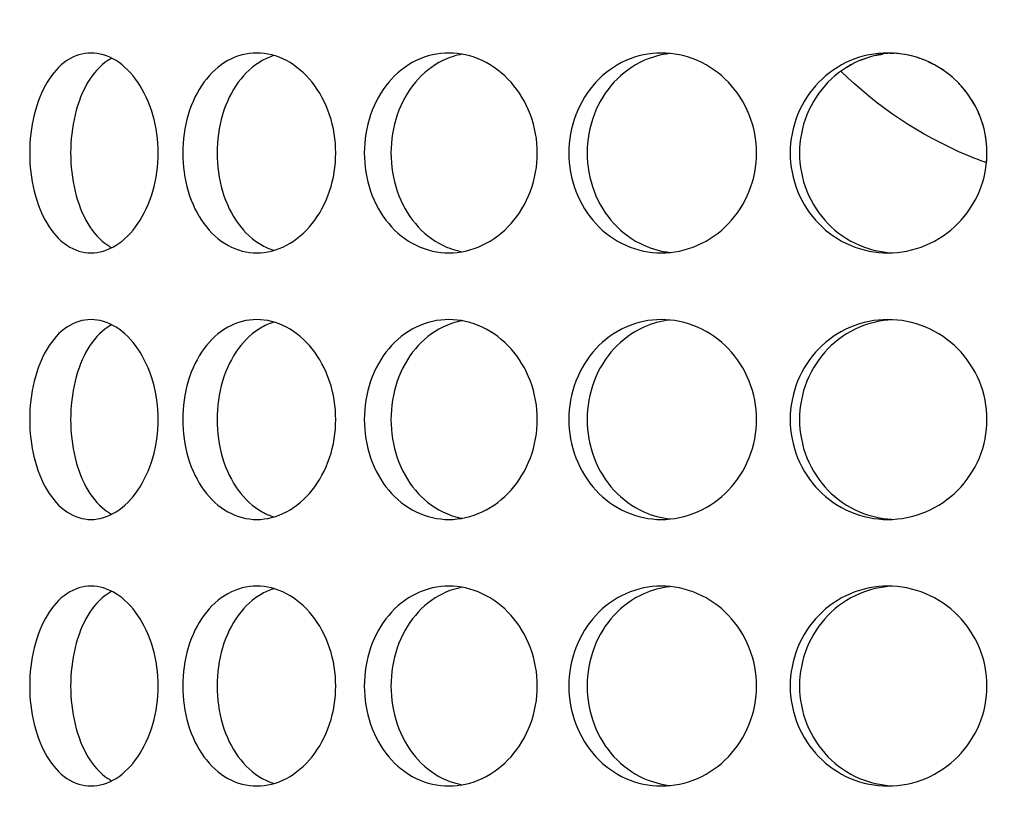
# Model space of a CAD drawing. Header units: millimetres. Extents: x 18 to 610, y -123 to 280.
# Tile 25 of 81: x 145.32 to 149.01, y 123.8 to 126.8. Entities that reach past the tile are written whole.
import ezdxf

# ---------------------------------------------------------------- set-up
doc = ezdxf.new("R2010")
doc.units = ezdxf.units.MM
doc.linetypes.add('SOLID', pattern=[0])

# ---------------------------------------------------------------- blocks, each defined once
blk = doc.blocks.new('BlockOfViews_6')
at = {"linetype": 'SOLID', "lineweight": 30, "extrusion": (0, 0, -1)}
blk.add_circle((-149.4534, 132.9721, -114.25), 39, dxfattribs=at)
at = {"linetype": 'SOLID', "lineweight": 30}
blk.add_circle((149.4534, 132.9721, 111.75), 36.115, dxfattribs=at)
at = {"linetype": 'SOLID', "lineweight": 9, "extrusion": (0, 0, -1)}
blk.add_arc((-149.4534, 132.9721, -111.75), 37.59, 265, 175, dxfattribs=at)
at = {"linetype": 'SOLID', "lineweight": 30, "extrusion": (0, 0, -1)}
blk.add_arc((-149.4534, 132.9721, -69.235), 27.1, 119.86988, 60.13012, dxfattribs=at)
at = {"linetype": 'SOLID', "lineweight": 30}
for points, knots in [([(145.3546, 126.2971, 50.9498), (145.3546, 126.3442, 50.9498), (145.36, 126.3945, 50.9575), (145.3826, 126.4868, 50.9885), (145.3998, 126.529, 51.0118), (145.4399, 126.5956, 51.0651), (145.4655, 126.6244, 51.0986), (145.5229, 126.6627, 51.171), (145.5546, 126.6721, 51.21), (145.6152, 126.6721, 51.2822), (145.648, 126.6627, 51.3202), (145.7094, 126.6244, 51.3892), (145.738, 126.5956, 51.4203), (145.7834, 126.529, 51.4691), (145.8034, 126.4868, 51.49), (145.83, 126.3945, 51.5176), (145.8366, 126.3442, 51.5244), (145.8366, 126.25, 51.5244), (145.83, 126.1998, 51.5176), (145.8034, 126.1074, 51.49), (145.7834, 126.0652, 51.4691), (145.738, 125.9987, 51.4203), (145.7094, 125.9698, 51.3892), (145.648, 125.9315, 51.3202), (145.6152, 125.9221, 51.2822), (145.5546, 125.9221, 51.21), (145.5229, 125.9315, 51.171), (145.4655, 125.9698, 51.0986), (145.4399, 125.9987, 51.0651), (145.3998, 126.0652, 51.0118), (145.3826, 126.1074, 50.9885), (145.36, 126.1998, 50.9575), (145.3546, 126.25, 50.9498), (145.3546, 126.2971, 50.9498)], [0, 0, 0, 0, 0.141313, 0.141313, 0.282627, 0.282627, 0.42394, 0.42394, 0.565253, 0.565253, 0.706567, 0.706567, 0.84788, 0.84788, 0.989193, 0.989193, 1.130507, 1.130507, 1.27182, 1.27182, 1.413133, 1.413133, 1.554447, 1.554447, 1.69576, 1.69576, 1.837073, 1.837073, 1.978386, 1.978386, 2.1197, 2.1197, 2.261013, 2.261013, 2.261013, 2.261013]), ([(145.9291, 126.2971, 51.6168), (145.9291, 126.3442, 51.6168), (145.9358, 126.3945, 51.6234), (145.9634, 126.4868, 51.65), (145.9843, 126.529, 51.67), (146.0331, 126.5956, 51.7155), (146.0642, 126.6244, 51.744), (146.1333, 126.6627, 51.8054), (146.1713, 126.6721, 51.8382), (146.2434, 126.6721, 51.8988), (146.2824, 126.6627, 51.9305), (146.3549, 126.6244, 51.9879), (146.3883, 126.5956, 52.0136), (146.4416, 126.529, 52.0537), (146.4649, 126.4868, 52.0708), (146.4959, 126.3945, 52.0934), (146.5036, 126.3442, 52.0989), (146.5036, 126.25, 52.0989), (146.4959, 126.1998, 52.0934), (146.4649, 126.1074, 52.0708), (146.4416, 126.0652, 52.0537), (146.3883, 125.9987, 52.0136), (146.3549, 125.9698, 51.9879), (146.2824, 125.9315, 51.9305), (146.2434, 125.9221, 51.8988), (146.1713, 125.9221, 51.8382), (146.1333, 125.9315, 51.8054), (146.0642, 125.9698, 51.744), (146.0331, 125.9987, 51.7155), (145.9843, 126.0652, 51.67), (145.9634, 126.1074, 51.65), (145.9358, 126.1998, 51.6234), (145.9291, 126.25, 51.6168), (145.9291, 126.2971, 51.6168)], [0, 0, 0, 0, 0.141313, 0.141313, 0.282627, 0.282627, 0.42394, 0.42394, 0.565253, 0.565253, 0.706567, 0.706567, 0.84788, 0.84788, 0.989193, 0.989193, 1.130507, 1.130507, 1.27182, 1.27182, 1.413133, 1.413133, 1.554447, 1.554447, 1.69576, 1.69576, 1.837073, 1.837073, 1.978386, 1.978386, 2.1197, 2.1197, 2.261013, 2.261013, 2.261013, 2.261013]), ([(146.6107, 126.2971, 52.1738), (146.6107, 126.3442, 52.1738), (146.6184, 126.3945, 52.1792), (146.6503, 126.4868, 52.2006), (146.6743, 126.529, 52.2166), (146.7302, 126.5956, 52.253), (146.7658, 126.6244, 52.2757), (146.8445, 126.6627, 52.3241), (146.8876, 126.6721, 52.3499), (146.9692, 126.6721, 52.397), (147.0131, 126.6627, 52.4215), (147.0944, 126.6244, 52.4654), (147.1319, 126.5956, 52.4848), (147.1913, 126.529, 52.5151), (147.2172, 126.4868, 52.5279), (147.2517, 126.3945, 52.5448), (147.2602, 126.3442, 52.5488), (147.2602, 126.25, 52.5488), (147.2517, 126.1998, 52.5448), (147.2172, 126.1074, 52.5279), (147.1913, 126.0652, 52.5151), (147.1319, 125.9987, 52.4848), (147.0944, 125.9698, 52.4654), (147.0131, 125.9315, 52.4215), (146.9692, 125.9221, 52.397), (146.8876, 125.9221, 52.3499), (146.8445, 125.9315, 52.3241), (146.7658, 125.9698, 52.2757), (146.7302, 125.9987, 52.253), (146.6743, 126.0652, 52.2166), (146.6503, 126.1074, 52.2006), (146.6184, 126.1998, 52.1792), (146.6107, 126.25, 52.1738), (146.6107, 126.2971, 52.1738)], [0, 0, 0, 0, 0.141313, 0.141313, 0.282627, 0.282627, 0.42394, 0.42394, 0.565253, 0.565253, 0.706567, 0.706567, 0.84788, 0.84788, 0.989193, 0.989193, 1.130507, 1.130507, 1.27182, 1.27182, 1.413133, 1.413133, 1.554447, 1.554447, 1.69576, 1.69576, 1.837073, 1.837073, 1.978386, 1.978386, 2.1197, 2.1197, 2.261013, 2.261013, 2.261013, 2.261013]), ([(148.0834, 126.2971, 52.8606), (148.0834, 126.25, 52.8606), (148.0743, 126.1998, 52.8581), (148.0374, 126.1074, 52.8474), (148.0097, 126.0652, 52.8393), (147.9459, 125.9987, 52.8198), (147.9057, 125.9698, 52.8072), (147.818, 125.9315, 52.778), (147.7705, 125.9221, 52.7615), (147.682, 125.9221, 52.7293), (147.635, 125.9315, 52.7115), (147.5491, 125.9698, 52.6774), (147.5101, 125.9987, 52.6612), (147.4488, 126.0652, 52.6352), (147.4223, 126.1074, 52.6235), (147.3872, 126.1998, 52.608), (147.3786, 126.25, 52.6041), (147.3786, 126.3442, 52.6041), (147.3872, 126.3945, 52.608), (147.4223, 126.4868, 52.6235), (147.4488, 126.529, 52.6352), (147.5101, 126.5956, 52.6612), (147.5491, 126.6244, 52.6774), (147.635, 126.6627, 52.7115), (147.682, 126.6721, 52.7293), (147.7705, 126.6721, 52.7615), (147.818, 126.6627, 52.778), (147.9057, 126.6244, 52.8072), (147.9459, 126.5956, 52.8198), (148.0097, 126.529, 52.8393), (148.0374, 126.4868, 52.8474), (148.0743, 126.3945, 52.8581), (148.0834, 126.3442, 52.8606), (148.0834, 126.2971, 52.8606)], [0, 0, 0, 0, 0.141313, 0.141313, 0.282627, 0.282627, 0.42394, 0.42394, 0.565253, 0.565253, 0.706567, 0.706567, 0.84788, 0.84788, 0.989193, 0.989193, 1.130507, 1.130507, 1.27182, 1.27182, 1.413133, 1.413133, 1.554447, 1.554447, 1.69576, 1.69576, 1.837073, 1.837073, 1.978386, 1.978386, 2.1197, 2.1197, 2.261013, 2.261013, 2.261013, 2.261013]), ([(148.2096, 126.2971, 52.8944), (148.2096, 126.3442, 52.8944), (148.2188, 126.3945, 52.8968), (148.256, 126.4868, 52.906), (148.2841, 126.529, 52.9129), (148.3491, 126.5956, 52.9279), (148.3903, 126.6244, 52.937), (148.4808, 126.6627, 52.9557), (148.5301, 126.6721, 52.9651), (148.6229, 126.6721, 52.9814), (148.6725, 126.6627, 52.9895), (148.7639, 126.6244, 53.0029), (148.8058, 126.5956, 53.0084), (148.8719, 126.529, 53.0165), (148.9007, 126.4868, 53.0197), (148.9388, 126.3945, 53.0237), (148.9482, 126.3442, 53.0247), (148.9482, 126.25, 53.0247), (148.9388, 126.1998, 53.0237), (148.9007, 126.1074, 53.0197), (148.8719, 126.0652, 53.0165), (148.8058, 125.9987, 53.0084), (148.7639, 125.9698, 53.0029), (148.6725, 125.9315, 52.9895), (148.6229, 125.9221, 52.9814), (148.5301, 125.9221, 52.9651), (148.4808, 125.9315, 52.9557), (148.3903, 125.9698, 52.937), (148.3491, 125.9987, 52.9279), (148.2841, 126.0652, 52.9129), (148.256, 126.1074, 52.906), (148.2188, 126.1998, 52.8968), (148.2096, 126.25, 52.8944), (148.2096, 126.2971, 52.8944)], [0, 0, 0, 0, 0.141313, 0.141313, 0.282627, 0.282627, 0.42394, 0.42394, 0.565253, 0.565253, 0.706567, 0.706567, 0.84788, 0.84788, 0.989193, 0.989193, 1.130507, 1.130507, 1.27182, 1.27182, 1.413133, 1.413133, 1.554447, 1.554447, 1.69576, 1.69576, 1.837073, 1.837073, 1.978386, 1.978386, 2.1197, 2.1197, 2.261013, 2.261013, 2.261013, 2.261013]), ([(148.5911, 126.6716, 52.7727), (148.5508, 126.6693, 52.7654), (148.509, 126.66, 52.7573), (148.425, 126.6244, 52.7399), (148.3838, 126.5956, 52.7307), (148.3189, 126.529, 52.7155), (148.2908, 126.4868, 52.7086), (148.2536, 126.3945, 52.6993), (148.2445, 126.3442, 52.6969), (148.2445, 126.2971, 52.6969)], [1.7161075, 1.7161075, 1.7161075, 1.7161075, 1.8371343, 1.8371343, 1.9784523, 1.9784523, 2.1197704, 2.1197704, 2.2610885, 2.2610885, 2.2610885, 2.2610885]), ([(145.6627, 126.6527, 51.0253), (145.6575, 126.6499, 51.0189), (145.6525, 126.6469, 51.0125), (145.6188, 126.6244, 50.9699), (145.5932, 126.5956, 50.9364), (145.5532, 126.529, 50.8831), (145.5362, 126.4868, 50.8597), (145.5137, 126.3945, 50.8286), (145.5082, 126.3442, 50.8209), (145.5082, 126.2971, 50.8209)], [1.8125878, 1.8125878, 1.8125878, 1.8125878, 1.8371343, 1.8371343, 1.9784523, 1.9784523, 2.1197704, 2.1197704, 2.2610885, 2.2610885, 2.2610885, 2.2610885]), ([(146.273, 126.6629, 51.6616), (146.2574, 126.6582, 51.648), (146.2421, 126.6517, 51.6345), (146.1928, 126.6244, 51.5907), (146.1618, 126.5956, 51.5621), (146.1131, 126.529, 51.5165), (146.0923, 126.4868, 51.4965), (146.0647, 126.3945, 51.4698), (146.058, 126.3442, 51.4631), (146.058, 126.2971, 51.4631)], [1.77681, 1.77681, 1.77681, 1.77681, 1.8371343, 1.8371343, 1.9784523, 1.9784523, 2.1197704, 2.1197704, 2.2610885, 2.2610885, 2.2610885, 2.2610885]), ([(146.9789, 126.6677, 52.1712), (146.9538, 126.6632, 52.1564), (146.9288, 126.6551, 52.1412), (146.8659, 126.6244, 52.1023), (146.8303, 126.5956, 52.0796), (146.7745, 126.529, 52.0431), (146.7505, 126.4868, 52.027), (146.7187, 126.3945, 52.0055), (146.7109, 126.3442, 52.0001), (146.7109, 126.2971, 52.0001)], [1.7521544, 1.7521544, 1.7521544, 1.7521544, 1.8371343, 1.8371343, 1.9784523, 1.9784523, 2.1197704, 2.1197704, 2.2610885, 2.2610885, 2.2610885, 2.2610885]), ([(147.7566, 126.6699, 52.5435), (147.7241, 126.6661, 52.5313), (147.6913, 126.6573, 52.5187), (147.6176, 126.6244, 52.4893), (147.5786, 126.5956, 52.4731), (147.5173, 126.529, 52.4469), (147.4908, 126.4868, 52.4352), (147.4558, 126.3945, 52.4195), (147.4472, 126.3442, 52.4156), (147.4472, 126.25, 52.4156), (147.4558, 126.1998, 52.4195), (147.4908, 126.1074, 52.4352), (147.5173, 126.0652, 52.4469), (147.5786, 125.9987, 52.4731), (147.6176, 125.9698, 52.4893), (147.6919, 125.9367, 52.5189), (147.7255, 125.9277, 52.5319), (147.7586, 125.9241, 52.5442)], [0.60527, 0.60527, 0.60527, 0.60527, 0.70659, 0.70659, 0.847908, 0.847908, 0.989226, 0.989226, 1.130544, 1.130544, 1.271862, 1.271862, 1.41318, 1.41318, 1.554498, 1.554498, 1.657921, 1.657921, 1.657921, 1.657921]), ([(148.9461, 126.2605, 51.9677), (148.9228, 126.2689, 51.9647), (148.8997, 126.2779, 51.9615), (148.6961, 126.3626, 51.9319), (148.5317, 126.4746, 51.8947), (148.4009, 126.6034, 51.859)], [2.7847281, 2.7847281, 2.7847281, 2.7847281, 2.8554399, 2.8554399, 3.4146801, 3.4146801, 3.4146801, 3.4146801]), ([(148.8522, 126.5481, 42.9859), (148.8479, 126.553, 42.9864), (148.8434, 126.5577, 42.987), (148.8383, 126.5628, 42.9876), (148.8378, 126.5634, 42.9877), (148.8373, 126.5639, 42.9877)], [0.26324497, 0.26324497, 0.26324497, 0.26324497, 0.28262679, 0.28262679, 0.28490661, 0.28490661, 0.28490661, 0.28490661]), ([(148.9227, 126.4333, 42.978), (148.9218, 126.4357, 42.9781), (148.9208, 126.4382, 42.9782), (148.9178, 126.4453, 42.9785), (148.9158, 126.45, 42.9787), (148.9137, 126.4546, 42.9789)], [0.133823, 0.133823, 0.133823, 0.133823, 0.14131339, 0.14131339, 0.15566331, 0.15566331, 0.15566331, 0.15566331]), ([(145.5082, 126.2971, 50.8209), (145.5082, 126.25, 50.8209), (145.5137, 126.1998, 50.8286), (145.5362, 126.1074, 50.8597), (145.5532, 126.0652, 50.8831), (145.5932, 125.9987, 50.9364), (145.6188, 125.9698, 50.9699), (145.6523, 125.9475, 51.0122), (145.6571, 125.9445, 51.0184), (145.6621, 125.9419, 51.0245)], [0, 0, 0, 0, 0.1413181, 0.1413181, 0.2826362, 0.2826362, 0.4239542, 0.4239542, 0.4475239, 0.4475239, 0.4475239, 0.4475239]), ([(146.058, 126.2971, 51.4631), (146.058, 126.25, 51.4631), (146.0647, 126.1998, 51.4698), (146.0923, 126.1074, 51.4965), (146.1131, 126.0652, 51.5165), (146.1618, 125.9987, 51.5621), (146.1928, 125.9698, 51.5907), (146.2415, 125.9428, 51.6341), (146.2563, 125.9365, 51.6471), (146.2713, 125.9319, 51.6601)], [0, 0, 0, 0, 0.1413181, 0.1413181, 0.2826362, 0.2826362, 0.4239542, 0.4239542, 0.4820884, 0.4820884, 0.4820884, 0.4820884]), ([(146.7109, 126.2971, 52.0001), (146.7109, 126.25, 52.0001), (146.7187, 126.1998, 52.0055), (146.7505, 126.1074, 52.027), (146.7745, 126.0652, 52.0431), (146.8303, 125.9987, 52.0796), (146.8659, 125.9698, 52.1023), (146.9284, 125.9394, 52.1409), (146.9529, 125.9314, 52.1558), (146.9775, 125.9268, 52.1704)], [0, 0, 0, 0, 0.1413181, 0.1413181, 0.2826362, 0.2826362, 0.4239542, 0.4239542, 0.5073058, 0.5073058, 0.5073058, 0.5073058]), ([(148.2445, 126.2971, 52.6969), (148.2445, 126.25, 52.6969), (148.2536, 126.1998, 52.6993), (148.2908, 126.1074, 52.7086), (148.3189, 126.0652, 52.7155), (148.3838, 125.9987, 52.7307), (148.425, 125.9698, 52.7399), (148.5085, 125.9345, 52.7572), (148.5496, 125.9252, 52.7652), (148.5894, 125.9228, 52.7724)], [0, 0, 0, 0, 0.1413181, 0.1413181, 0.2826362, 0.2826362, 0.4239542, 0.4239542, 0.5433165, 0.5433165, 0.5433165, 0.5433165]), ([(145.3546, 125.2971, 50.9498), (145.3546, 125.3442, 50.9498), (145.36, 125.3945, 50.9575), (145.3826, 125.4868, 50.9885), (145.3998, 125.529, 51.0118), (145.4399, 125.5956, 51.0651), (145.4655, 125.6244, 51.0986), (145.5229, 125.6627, 51.171), (145.5546, 125.6721, 51.21), (145.6152, 125.6721, 51.2822), (145.648, 125.6627, 51.3202), (145.7094, 125.6244, 51.3892), (145.738, 125.5956, 51.4203), (145.7834, 125.529, 51.4691), (145.8034, 125.4868, 51.49), (145.83, 125.3945, 51.5176), (145.8366, 125.3442, 51.5244), (145.8366, 125.25, 51.5244), (145.83, 125.1998, 51.5176), (145.8034, 125.1074, 51.49), (145.7834, 125.0652, 51.4691), (145.738, 124.9987, 51.4203), (145.7094, 124.9698, 51.3892), (145.648, 124.9315, 51.3202), (145.6152, 124.9221, 51.2822), (145.5546, 124.9221, 51.21), (145.5229, 124.9315, 51.171), (145.4655, 124.9698, 51.0986), (145.4399, 124.9987, 51.0651), (145.3998, 125.0652, 51.0118), (145.3826, 125.1074, 50.9885), (145.36, 125.1998, 50.9575), (145.3546, 125.25, 50.9498), (145.3546, 125.2971, 50.9498)], [0, 0, 0, 0, 0.141313, 0.141313, 0.282627, 0.282627, 0.42394, 0.42394, 0.565253, 0.565253, 0.706567, 0.706567, 0.84788, 0.84788, 0.989193, 0.989193, 1.130507, 1.130507, 1.27182, 1.27182, 1.413133, 1.413133, 1.554447, 1.554447, 1.69576, 1.69576, 1.837073, 1.837073, 1.978386, 1.978386, 2.1197, 2.1197, 2.261013, 2.261013, 2.261013, 2.261013]), ([(145.6627, 125.6527, 51.0253), (145.6575, 125.6499, 51.0189), (145.6525, 125.6469, 51.0125), (145.6188, 125.6244, 50.9699), (145.5932, 125.5956, 50.9364), (145.5532, 125.529, 50.8831), (145.5362, 125.4868, 50.8597), (145.5137, 125.3945, 50.8286), (145.5082, 125.3442, 50.8209), (145.5082, 125.2971, 50.8209)], [1.8125878, 1.8125878, 1.8125878, 1.8125878, 1.8371343, 1.8371343, 1.9784523, 1.9784523, 2.1197704, 2.1197704, 2.2610885, 2.2610885, 2.2610885, 2.2610885]), ([(145.9291, 125.2971, 51.6168), (145.9291, 125.3442, 51.6168), (145.9358, 125.3945, 51.6234), (145.9634, 125.4868, 51.65), (145.9843, 125.529, 51.67), (146.0331, 125.5956, 51.7155), (146.0642, 125.6244, 51.744), (146.1333, 125.6627, 51.8054), (146.1713, 125.6721, 51.8382), (146.2434, 125.6721, 51.8988), (146.2824, 125.6627, 51.9305), (146.3549, 125.6244, 51.9879), (146.3883, 125.5956, 52.0136), (146.4416, 125.529, 52.0537), (146.4649, 125.4868, 52.0708), (146.4959, 125.3945, 52.0934), (146.5036, 125.3442, 52.0989), (146.5036, 125.25, 52.0989), (146.4959, 125.1998, 52.0934), (146.4649, 125.1074, 52.0708), (146.4416, 125.0652, 52.0537), (146.3883, 124.9987, 52.0136), (146.3549, 124.9698, 51.9879), (146.2824, 124.9315, 51.9305), (146.2434, 124.9221, 51.8988), (146.1713, 124.9221, 51.8382), (146.1333, 124.9315, 51.8054), (146.0642, 124.9698, 51.744), (146.0331, 124.9987, 51.7155), (145.9843, 125.0652, 51.67), (145.9634, 125.1074, 51.65), (145.9358, 125.1998, 51.6234), (145.9291, 125.25, 51.6168), (145.9291, 125.2971, 51.6168)], [0, 0, 0, 0, 0.141313, 0.141313, 0.282627, 0.282627, 0.42394, 0.42394, 0.565253, 0.565253, 0.706567, 0.706567, 0.84788, 0.84788, 0.989193, 0.989193, 1.130507, 1.130507, 1.27182, 1.27182, 1.413133, 1.413133, 1.554447, 1.554447, 1.69576, 1.69576, 1.837073, 1.837073, 1.978386, 1.978386, 2.1197, 2.1197, 2.261013, 2.261013, 2.261013, 2.261013]), ([(146.273, 125.6629, 51.6616), (146.2574, 125.6582, 51.648), (146.2421, 125.6517, 51.6345), (146.1928, 125.6244, 51.5907), (146.1618, 125.5956, 51.5621), (146.1131, 125.529, 51.5165), (146.0923, 125.4868, 51.4965), (146.0647, 125.3945, 51.4698), (146.058, 125.3442, 51.4631), (146.058, 125.2971, 51.4631)], [1.77681, 1.77681, 1.77681, 1.77681, 1.8371343, 1.8371343, 1.9784523, 1.9784523, 2.1197704, 2.1197704, 2.2610885, 2.2610885, 2.2610885, 2.2610885]), ([(146.6107, 125.2971, 52.1738), (146.6107, 125.3442, 52.1738), (146.6184, 125.3945, 52.1792), (146.6503, 125.4868, 52.2006), (146.6743, 125.529, 52.2166), (146.7302, 125.5956, 52.253), (146.7658, 125.6244, 52.2757), (146.8445, 125.6627, 52.3241), (146.8876, 125.6721, 52.3499), (146.9692, 125.6721, 52.397), (147.0131, 125.6627, 52.4215), (147.0944, 125.6244, 52.4654), (147.1319, 125.5956, 52.4848), (147.1913, 125.529, 52.5151), (147.2172, 125.4868, 52.5279), (147.2517, 125.3945, 52.5448), (147.2602, 125.3442, 52.5488), (147.2602, 125.25, 52.5488), (147.2517, 125.1998, 52.5448), (147.2172, 125.1074, 52.5279), (147.1913, 125.0652, 52.5151), (147.1319, 124.9987, 52.4848), (147.0944, 124.9698, 52.4654), (147.0131, 124.9315, 52.4215), (146.9692, 124.9221, 52.397), (146.8876, 124.9221, 52.3499), (146.8445, 124.9315, 52.3241), (146.7658, 124.9698, 52.2757), (146.7302, 124.9987, 52.253), (146.6743, 125.0652, 52.2166), (146.6503, 125.1074, 52.2006), (146.6184, 125.1998, 52.1792), (146.6107, 125.25, 52.1738), (146.6107, 125.2971, 52.1738)], [0, 0, 0, 0, 0.141313, 0.141313, 0.282627, 0.282627, 0.42394, 0.42394, 0.565253, 0.565253, 0.706567, 0.706567, 0.84788, 0.84788, 0.989193, 0.989193, 1.130507, 1.130507, 1.27182, 1.27182, 1.413133, 1.413133, 1.554447, 1.554447, 1.69576, 1.69576, 1.837073, 1.837073, 1.978386, 1.978386, 2.1197, 2.1197, 2.261013, 2.261013, 2.261013, 2.261013]), ([(146.9789, 125.6677, 52.1712), (146.9538, 125.6632, 52.1564), (146.9288, 125.6551, 52.1412), (146.8659, 125.6244, 52.1023), (146.8303, 125.5956, 52.0796), (146.7745, 125.529, 52.0431), (146.7505, 125.4868, 52.027), (146.7187, 125.3945, 52.0055), (146.7109, 125.3442, 52.0001), (146.7109, 125.2971, 52.0001)], [1.7521544, 1.7521544, 1.7521544, 1.7521544, 1.8371343, 1.8371343, 1.9784523, 1.9784523, 2.1197704, 2.1197704, 2.2610885, 2.2610885, 2.2610885, 2.2610885]), ([(148.0834, 125.2971, 52.8606), (148.0834, 125.25, 52.8606), (148.0743, 125.1998, 52.8581), (148.0374, 125.1074, 52.8474), (148.0097, 125.0652, 52.8393), (147.9459, 124.9987, 52.8198), (147.9057, 124.9698, 52.8072), (147.818, 124.9315, 52.778), (147.7705, 124.9221, 52.7615), (147.682, 124.9221, 52.7293), (147.635, 124.9315, 52.7115), (147.5491, 124.9698, 52.6774), (147.5101, 124.9987, 52.6612), (147.4488, 125.0652, 52.6352), (147.4223, 125.1074, 52.6235), (147.3872, 125.1998, 52.608), (147.3786, 125.25, 52.6041), (147.3786, 125.3442, 52.6041), (147.3872, 125.3945, 52.608), (147.4223, 125.4868, 52.6235), (147.4488, 125.529, 52.6352), (147.5101, 125.5956, 52.6612), (147.5491, 125.6244, 52.6774), (147.635, 125.6627, 52.7115), (147.682, 125.6721, 52.7293), (147.7705, 125.6721, 52.7615), (147.818, 125.6627, 52.778), (147.9057, 125.6244, 52.8072), (147.9459, 125.5956, 52.8198), (148.0097, 125.529, 52.8393), (148.0374, 125.4868, 52.8474), (148.0743, 125.3945, 52.8581), (148.0834, 125.3442, 52.8606), (148.0834, 125.2971, 52.8606)], [0, 0, 0, 0, 0.141313, 0.141313, 0.282627, 0.282627, 0.42394, 0.42394, 0.565253, 0.565253, 0.706567, 0.706567, 0.84788, 0.84788, 0.989193, 0.989193, 1.130507, 1.130507, 1.27182, 1.27182, 1.413133, 1.413133, 1.554447, 1.554447, 1.69576, 1.69576, 1.837073, 1.837073, 1.978386, 1.978386, 2.1197, 2.1197, 2.261013, 2.261013, 2.261013, 2.261013]), ([(147.7566, 125.6699, 52.5435), (147.7241, 125.6661, 52.5313), (147.6913, 125.6573, 52.5187), (147.6176, 125.6244, 52.4893), (147.5786, 125.5956, 52.4731), (147.5173, 125.529, 52.4469), (147.4908, 125.4868, 52.4352), (147.4558, 125.3945, 52.4195), (147.4472, 125.3442, 52.4156), (147.4472, 125.25, 52.4156), (147.4558, 125.1998, 52.4195), (147.4908, 125.1074, 52.4352), (147.5173, 125.0652, 52.4469), (147.5786, 124.9987, 52.4731), (147.6176, 124.9698, 52.4893), (147.6919, 124.9367, 52.5189), (147.7255, 124.9277, 52.5319), (147.7586, 124.9241, 52.5442)], [0.60527, 0.60527, 0.60527, 0.60527, 0.70659, 0.70659, 0.847908, 0.847908, 0.989226, 0.989226, 1.130544, 1.130544, 1.271862, 1.271862, 1.41318, 1.41318, 1.554498, 1.554498, 1.657921, 1.657921, 1.657921, 1.657921]), ([(148.2096, 125.2971, 52.8944), (148.2096, 125.3442, 52.8944), (148.2188, 125.3945, 52.8968), (148.256, 125.4868, 52.906), (148.2841, 125.529, 52.9129), (148.3491, 125.5956, 52.9279), (148.3903, 125.6244, 52.937), (148.4808, 125.6627, 52.9557), (148.5301, 125.6721, 52.9651), (148.6229, 125.6721, 52.9814), (148.6725, 125.6627, 52.9895), (148.7639, 125.6244, 53.0029), (148.8058, 125.5956, 53.0084), (148.8719, 125.529, 53.0165), (148.9007, 125.4868, 53.0197), (148.9388, 125.3945, 53.0237), (148.9482, 125.3442, 53.0247), (148.9482, 125.25, 53.0247), (148.9388, 125.1998, 53.0237), (148.9007, 125.1074, 53.0197), (148.8719, 125.0652, 53.0165), (148.8058, 124.9987, 53.0084), (148.7639, 124.9698, 53.0029), (148.6725, 124.9315, 52.9895), (148.6229, 124.9221, 52.9814), (148.5301, 124.9221, 52.9651), (148.4808, 124.9315, 52.9557), (148.3903, 124.9698, 52.937), (148.3491, 124.9987, 52.9279), (148.2841, 125.0652, 52.9129), (148.256, 125.1074, 52.906), (148.2188, 125.1998, 52.8968), (148.2096, 125.25, 52.8944), (148.2096, 125.2971, 52.8944)], [0, 0, 0, 0, 0.141313, 0.141313, 0.282627, 0.282627, 0.42394, 0.42394, 0.565253, 0.565253, 0.706567, 0.706567, 0.84788, 0.84788, 0.989193, 0.989193, 1.130507, 1.130507, 1.27182, 1.27182, 1.413133, 1.413133, 1.554447, 1.554447, 1.69576, 1.69576, 1.837073, 1.837073, 1.978386, 1.978386, 2.1197, 2.1197, 2.261013, 2.261013, 2.261013, 2.261013]), ([(148.5911, 125.6716, 52.7727), (148.5508, 125.6693, 52.7654), (148.509, 125.66, 52.7573), (148.425, 125.6244, 52.7399), (148.3838, 125.5956, 52.7307), (148.3189, 125.529, 52.7155), (148.2908, 125.4868, 52.7086), (148.2536, 125.3945, 52.6993), (148.2445, 125.3442, 52.6969), (148.2445, 125.2971, 52.6969)], [1.7161075, 1.7161075, 1.7161075, 1.7161075, 1.8371343, 1.8371343, 1.9784523, 1.9784523, 2.1197704, 2.1197704, 2.2610885, 2.2610885, 2.2610885, 2.2610885]), ([(145.5082, 125.2971, 50.8209), (145.5082, 125.25, 50.8209), (145.5137, 125.1998, 50.8286), (145.5362, 125.1074, 50.8597), (145.5532, 125.0652, 50.8831), (145.5932, 124.9987, 50.9364), (145.6188, 124.9698, 50.9699), (145.6523, 124.9475, 51.0122), (145.6571, 124.9445, 51.0184), (145.6621, 124.9419, 51.0245)], [0, 0, 0, 0, 0.1413181, 0.1413181, 0.2826362, 0.2826362, 0.4239542, 0.4239542, 0.4475239, 0.4475239, 0.4475239, 0.4475239]), ([(146.058, 125.2971, 51.4631), (146.058, 125.25, 51.4631), (146.0647, 125.1998, 51.4698), (146.0923, 125.1074, 51.4965), (146.1131, 125.0652, 51.5165), (146.1618, 124.9987, 51.5621), (146.1928, 124.9698, 51.5907), (146.2415, 124.9428, 51.6341), (146.2563, 124.9365, 51.6471), (146.2713, 124.9319, 51.6601)], [0, 0, 0, 0, 0.1413181, 0.1413181, 0.2826362, 0.2826362, 0.4239542, 0.4239542, 0.4820884, 0.4820884, 0.4820884, 0.4820884]), ([(146.7109, 125.2971, 52.0001), (146.7109, 125.25, 52.0001), (146.7187, 125.1998, 52.0055), (146.7505, 125.1074, 52.027), (146.7745, 125.0652, 52.0431), (146.8303, 124.9987, 52.0796), (146.8659, 124.9698, 52.1023), (146.9284, 124.9394, 52.1409), (146.9529, 124.9314, 52.1558), (146.9775, 124.9268, 52.1704)], [0, 0, 0, 0, 0.1413181, 0.1413181, 0.2826362, 0.2826362, 0.4239542, 0.4239542, 0.5073058, 0.5073058, 0.5073058, 0.5073058]), ([(148.2445, 125.2971, 52.6969), (148.2445, 125.25, 52.6969), (148.2536, 125.1998, 52.6993), (148.2908, 125.1074, 52.7086), (148.3189, 125.0652, 52.7155), (148.3838, 124.9987, 52.7307), (148.425, 124.9698, 52.7399), (148.5085, 124.9345, 52.7572), (148.5496, 124.9252, 52.7652), (148.5894, 124.9228, 52.7724)], [0, 0, 0, 0, 0.1413181, 0.1413181, 0.2826362, 0.2826362, 0.4239542, 0.4239542, 0.5433165, 0.5433165, 0.5433165, 0.5433165]), ([(145.3546, 124.2971, 50.9498), (145.3546, 124.3442, 50.9498), (145.36, 124.3945, 50.9575), (145.3826, 124.4868, 50.9885), (145.3998, 124.529, 51.0118), (145.4399, 124.5956, 51.0651), (145.4655, 124.6244, 51.0986), (145.5229, 124.6627, 51.171), (145.5546, 124.6721, 51.21), (145.6152, 124.6721, 51.2822), (145.648, 124.6627, 51.3202), (145.7094, 124.6244, 51.3892), (145.738, 124.5956, 51.4203), (145.7834, 124.529, 51.4691), (145.8034, 124.4868, 51.49), (145.83, 124.3945, 51.5176), (145.8366, 124.3442, 51.5244), (145.8366, 124.25, 51.5244), (145.83, 124.1998, 51.5176), (145.8034, 124.1074, 51.49), (145.7834, 124.0652, 51.4691), (145.738, 123.9987, 51.4203), (145.7094, 123.9698, 51.3892), (145.648, 123.9315, 51.3202), (145.6152, 123.9221, 51.2822), (145.5546, 123.9221, 51.21), (145.5229, 123.9315, 51.171), (145.4655, 123.9698, 51.0986), (145.4399, 123.9987, 51.0651), (145.3998, 124.0652, 51.0118), (145.3826, 124.1074, 50.9885), (145.36, 124.1998, 50.9575), (145.3546, 124.25, 50.9498), (145.3546, 124.2971, 50.9498)], [0, 0, 0, 0, 0.141313, 0.141313, 0.282627, 0.282627, 0.42394, 0.42394, 0.565253, 0.565253, 0.706567, 0.706567, 0.84788, 0.84788, 0.989193, 0.989193, 1.130507, 1.130507, 1.27182, 1.27182, 1.413133, 1.413133, 1.554447, 1.554447, 1.69576, 1.69576, 1.837073, 1.837073, 1.978386, 1.978386, 2.1197, 2.1197, 2.261013, 2.261013, 2.261013, 2.261013]), ([(145.6627, 124.6527, 51.0253), (145.6575, 124.6499, 51.0189), (145.6525, 124.6469, 51.0125), (145.6188, 124.6244, 50.9699), (145.5932, 124.5956, 50.9364), (145.5532, 124.529, 50.8831), (145.5362, 124.4868, 50.8597), (145.5137, 124.3945, 50.8286), (145.5082, 124.3442, 50.8209), (145.5082, 124.2971, 50.8209)], [1.8125878, 1.8125878, 1.8125878, 1.8125878, 1.8371343, 1.8371343, 1.9784523, 1.9784523, 2.1197704, 2.1197704, 2.2610885, 2.2610885, 2.2610885, 2.2610885]), ([(145.9291, 124.2971, 51.6168), (145.9291, 124.3442, 51.6168), (145.9358, 124.3945, 51.6234), (145.9634, 124.4868, 51.65), (145.9843, 124.529, 51.67), (146.0331, 124.5956, 51.7155), (146.0642, 124.6244, 51.744), (146.1333, 124.6627, 51.8054), (146.1713, 124.6721, 51.8382), (146.2434, 124.6721, 51.8988), (146.2824, 124.6627, 51.9305), (146.3549, 124.6244, 51.9879), (146.3883, 124.5956, 52.0136), (146.4416, 124.529, 52.0537), (146.4649, 124.4868, 52.0708), (146.4959, 124.3945, 52.0934), (146.5036, 124.3442, 52.0989), (146.5036, 124.25, 52.0989), (146.4959, 124.1998, 52.0934), (146.4649, 124.1074, 52.0708), (146.4416, 124.0652, 52.0537), (146.3883, 123.9987, 52.0136), (146.3549, 123.9698, 51.9879), (146.2824, 123.9315, 51.9305), (146.2434, 123.9221, 51.8988), (146.1713, 123.9221, 51.8382), (146.1333, 123.9315, 51.8054), (146.0642, 123.9698, 51.744), (146.0331, 123.9987, 51.7155), (145.9843, 124.0652, 51.67), (145.9634, 124.1074, 51.65), (145.9358, 124.1998, 51.6234), (145.9291, 124.25, 51.6168), (145.9291, 124.2971, 51.6168)], [0, 0, 0, 0, 0.141313, 0.141313, 0.282627, 0.282627, 0.42394, 0.42394, 0.565253, 0.565253, 0.706567, 0.706567, 0.84788, 0.84788, 0.989193, 0.989193, 1.130507, 1.130507, 1.27182, 1.27182, 1.413133, 1.413133, 1.554447, 1.554447, 1.69576, 1.69576, 1.837073, 1.837073, 1.978386, 1.978386, 2.1197, 2.1197, 2.261013, 2.261013, 2.261013, 2.261013]), ([(146.273, 124.6629, 51.6616), (146.2574, 124.6582, 51.648), (146.2421, 124.6517, 51.6345), (146.1928, 124.6244, 51.5907), (146.1618, 124.5956, 51.5621), (146.1131, 124.529, 51.5165), (146.0923, 124.4868, 51.4965), (146.0647, 124.3945, 51.4698), (146.058, 124.3442, 51.4631), (146.058, 124.2971, 51.4631)], [1.77681, 1.77681, 1.77681, 1.77681, 1.8371343, 1.8371343, 1.9784523, 1.9784523, 2.1197704, 2.1197704, 2.2610885, 2.2610885, 2.2610885, 2.2610885]), ([(146.6107, 124.2971, 52.1738), (146.6107, 124.3442, 52.1738), (146.6184, 124.3945, 52.1792), (146.6503, 124.4868, 52.2006), (146.6743, 124.529, 52.2166), (146.7302, 124.5956, 52.253), (146.7658, 124.6244, 52.2757), (146.8445, 124.6627, 52.3241), (146.8876, 124.6721, 52.3499), (146.9692, 124.6721, 52.397), (147.0131, 124.6627, 52.4215), (147.0944, 124.6244, 52.4654), (147.1319, 124.5956, 52.4848), (147.1913, 124.529, 52.5151), (147.2172, 124.4868, 52.5279), (147.2517, 124.3945, 52.5448), (147.2602, 124.3442, 52.5488), (147.2602, 124.25, 52.5488), (147.2517, 124.1998, 52.5448), (147.2172, 124.1074, 52.5279), (147.1913, 124.0652, 52.5151), (147.1319, 123.9987, 52.4848), (147.0944, 123.9698, 52.4654), (147.0131, 123.9315, 52.4215), (146.9692, 123.9221, 52.397), (146.8876, 123.9221, 52.3499), (146.8445, 123.9315, 52.3241), (146.7658, 123.9698, 52.2757), (146.7302, 123.9987, 52.253), (146.6743, 124.0652, 52.2166), (146.6503, 124.1074, 52.2006), (146.6184, 124.1998, 52.1792), (146.6107, 124.25, 52.1738), (146.6107, 124.2971, 52.1738)], [0, 0, 0, 0, 0.141313, 0.141313, 0.282627, 0.282627, 0.42394, 0.42394, 0.565253, 0.565253, 0.706567, 0.706567, 0.84788, 0.84788, 0.989193, 0.989193, 1.130507, 1.130507, 1.27182, 1.27182, 1.413133, 1.413133, 1.554447, 1.554447, 1.69576, 1.69576, 1.837073, 1.837073, 1.978386, 1.978386, 2.1197, 2.1197, 2.261013, 2.261013, 2.261013, 2.261013]), ([(146.9789, 124.6677, 52.1712), (146.9538, 124.6632, 52.1564), (146.9288, 124.6551, 52.1412), (146.8659, 124.6244, 52.1023), (146.8303, 124.5956, 52.0796), (146.7745, 124.529, 52.0431), (146.7505, 124.4868, 52.027), (146.7187, 124.3945, 52.0055), (146.7109, 124.3442, 52.0001), (146.7109, 124.2971, 52.0001)], [1.7521544, 1.7521544, 1.7521544, 1.7521544, 1.8371343, 1.8371343, 1.9784523, 1.9784523, 2.1197704, 2.1197704, 2.2610885, 2.2610885, 2.2610885, 2.2610885]), ([(148.0834, 124.2971, 52.8606), (148.0834, 124.25, 52.8606), (148.0743, 124.1998, 52.8581), (148.0374, 124.1074, 52.8474), (148.0097, 124.0652, 52.8393), (147.9459, 123.9987, 52.8198), (147.9057, 123.9698, 52.8072), (147.818, 123.9315, 52.778), (147.7705, 123.9221, 52.7615), (147.682, 123.9221, 52.7293), (147.635, 123.9315, 52.7115), (147.5491, 123.9698, 52.6774), (147.5101, 123.9987, 52.6612), (147.4488, 124.0652, 52.6352), (147.4223, 124.1074, 52.6235), (147.3872, 124.1998, 52.608), (147.3786, 124.25, 52.6041), (147.3786, 124.3442, 52.6041), (147.3872, 124.3945, 52.608), (147.4223, 124.4868, 52.6235), (147.4488, 124.529, 52.6352), (147.5101, 124.5956, 52.6612), (147.5491, 124.6244, 52.6774), (147.635, 124.6627, 52.7115), (147.682, 124.6721, 52.7293), (147.7705, 124.6721, 52.7615), (147.818, 124.6627, 52.778), (147.9057, 124.6244, 52.8072), (147.9459, 124.5956, 52.8198), (148.0097, 124.529, 52.8393), (148.0374, 124.4868, 52.8474), (148.0743, 124.3945, 52.8581), (148.0834, 124.3442, 52.8606), (148.0834, 124.2971, 52.8606)], [0, 0, 0, 0, 0.141313, 0.141313, 0.282627, 0.282627, 0.42394, 0.42394, 0.565253, 0.565253, 0.706567, 0.706567, 0.84788, 0.84788, 0.989193, 0.989193, 1.130507, 1.130507, 1.27182, 1.27182, 1.413133, 1.413133, 1.554447, 1.554447, 1.69576, 1.69576, 1.837073, 1.837073, 1.978386, 1.978386, 2.1197, 2.1197, 2.261013, 2.261013, 2.261013, 2.261013]), ([(147.7566, 124.6699, 52.5435), (147.7241, 124.6661, 52.5313), (147.6913, 124.6573, 52.5187), (147.6176, 124.6244, 52.4893), (147.5786, 124.5956, 52.4731), (147.5173, 124.529, 52.4469), (147.4908, 124.4868, 52.4352), (147.4558, 124.3945, 52.4195), (147.4472, 124.3442, 52.4156), (147.4472, 124.25, 52.4156), (147.4558, 124.1998, 52.4195), (147.4908, 124.1074, 52.4352), (147.5173, 124.0652, 52.4469), (147.5786, 123.9987, 52.4731), (147.6176, 123.9698, 52.4893), (147.6919, 123.9367, 52.5189), (147.7255, 123.9277, 52.5319), (147.7586, 123.9241, 52.5442)], [0.60527, 0.60527, 0.60527, 0.60527, 0.70659, 0.70659, 0.847908, 0.847908, 0.989226, 0.989226, 1.130544, 1.130544, 1.271862, 1.271862, 1.41318, 1.41318, 1.554498, 1.554498, 1.657921, 1.657921, 1.657921, 1.657921]), ([(148.2096, 124.2971, 52.8944), (148.2096, 124.3442, 52.8944), (148.2188, 124.3945, 52.8968), (148.256, 124.4868, 52.906), (148.2841, 124.529, 52.9129), (148.3491, 124.5956, 52.9279), (148.3903, 124.6244, 52.937), (148.4808, 124.6627, 52.9557), (148.5301, 124.6721, 52.9651), (148.6229, 124.6721, 52.9814), (148.6725, 124.6627, 52.9895), (148.7639, 124.6244, 53.0029), (148.8058, 124.5956, 53.0084), (148.8719, 124.529, 53.0165), (148.9007, 124.4868, 53.0197), (148.9388, 124.3945, 53.0237), (148.9482, 124.3442, 53.0247), (148.9482, 124.25, 53.0247), (148.9388, 124.1998, 53.0237), (148.9007, 124.1074, 53.0197), (148.8719, 124.0652, 53.0165), (148.8058, 123.9987, 53.0084), (148.7639, 123.9698, 53.0029), (148.6725, 123.9315, 52.9895), (148.6229, 123.9221, 52.9814), (148.5301, 123.9221, 52.9651), (148.4808, 123.9315, 52.9557), (148.3903, 123.9698, 52.937), (148.3491, 123.9987, 52.9279), (148.2841, 124.0652, 52.9129), (148.256, 124.1074, 52.906), (148.2188, 124.1998, 52.8968), (148.2096, 124.25, 52.8944), (148.2096, 124.2971, 52.8944)], [0, 0, 0, 0, 0.141313, 0.141313, 0.282627, 0.282627, 0.42394, 0.42394, 0.565253, 0.565253, 0.706567, 0.706567, 0.84788, 0.84788, 0.989193, 0.989193, 1.130507, 1.130507, 1.27182, 1.27182, 1.413133, 1.413133, 1.554447, 1.554447, 1.69576, 1.69576, 1.837073, 1.837073, 1.978386, 1.978386, 2.1197, 2.1197, 2.261013, 2.261013, 2.261013, 2.261013]), ([(148.5911, 124.6716, 52.7727), (148.5508, 124.6693, 52.7654), (148.509, 124.66, 52.7573), (148.425, 124.6244, 52.7399), (148.3838, 124.5956, 52.7307), (148.3189, 124.529, 52.7155), (148.2908, 124.4868, 52.7086), (148.2536, 124.3945, 52.6993), (148.2445, 124.3442, 52.6969), (148.2445, 124.2971, 52.6969)], [1.7161075, 1.7161075, 1.7161075, 1.7161075, 1.8371343, 1.8371343, 1.9784523, 1.9784523, 2.1197704, 2.1197704, 2.2610885, 2.2610885, 2.2610885, 2.2610885]), ([(145.5082, 124.2971, 50.8209), (145.5082, 124.25, 50.8209), (145.5137, 124.1998, 50.8286), (145.5362, 124.1074, 50.8597), (145.5532, 124.0652, 50.8831), (145.5932, 123.9987, 50.9364), (145.6188, 123.9698, 50.9699), (145.6523, 123.9475, 51.0122), (145.6571, 123.9445, 51.0184), (145.6621, 123.9419, 51.0245)], [0, 0, 0, 0, 0.1413181, 0.1413181, 0.2826362, 0.2826362, 0.4239542, 0.4239542, 0.4475239, 0.4475239, 0.4475239, 0.4475239]), ([(146.058, 124.2971, 51.4631), (146.058, 124.25, 51.4631), (146.0647, 124.1998, 51.4698), (146.0923, 124.1074, 51.4965), (146.1131, 124.0652, 51.5165), (146.1618, 123.9987, 51.5621), (146.1928, 123.9698, 51.5907), (146.2415, 123.9428, 51.6341), (146.2563, 123.9365, 51.6471), (146.2713, 123.9319, 51.6601)], [0, 0, 0, 0, 0.1413181, 0.1413181, 0.2826362, 0.2826362, 0.4239542, 0.4239542, 0.4820884, 0.4820884, 0.4820884, 0.4820884]), ([(146.7109, 124.2971, 52.0001), (146.7109, 124.25, 52.0001), (146.7187, 124.1998, 52.0055), (146.7505, 124.1074, 52.027), (146.7745, 124.0652, 52.0431), (146.8303, 123.9987, 52.0796), (146.8659, 123.9698, 52.1023), (146.9284, 123.9394, 52.1409), (146.9529, 123.9314, 52.1558), (146.9775, 123.9268, 52.1704)], [0, 0, 0, 0, 0.1413181, 0.1413181, 0.2826362, 0.2826362, 0.4239542, 0.4239542, 0.5073058, 0.5073058, 0.5073058, 0.5073058]), ([(148.2445, 124.2971, 52.6969), (148.2445, 124.25, 52.6969), (148.2536, 124.1998, 52.6993), (148.2908, 124.1074, 52.7086), (148.3189, 124.0652, 52.7155), (148.3838, 123.9987, 52.7307), (148.425, 123.9698, 52.7399), (148.5085, 123.9345, 52.7572), (148.5496, 123.9252, 52.7652), (148.5894, 123.9228, 52.7724)], [0, 0, 0, 0, 0.1413181, 0.1413181, 0.2826362, 0.2826362, 0.4239542, 0.4239542, 0.5433165, 0.5433165, 0.5433165, 0.5433165])]:
    blk.add_open_spline(points, degree=3, knots=knots, dxfattribs=at)
for points in [[(148.5838, 126.6711, 43.2286), (148.5886, 126.6715, 43.2277), (148.5935, 126.6717, 43.2268), (148.5984, 126.6719, 43.226)], [(148.6197, 126.6696, 43.0193), (148.6126, 126.6704, 43.0205), (148.6054, 126.671, 43.0217), (148.5984, 126.6715, 43.0229)], [(148.4739, 126.6451, 43.2499), (148.4828, 126.6487, 43.2481), (148.4919, 126.652, 43.2462), (148.5011, 126.655, 43.2444)], [(148.5285, 126.6626, 43.239), (148.5377, 126.6647, 43.2372), (148.5469, 126.6665, 43.2355), (148.5562, 126.6679, 43.2337)], [(148.6634, 126.6616, 43.0122), (148.6561, 126.6634, 43.0133), (148.6488, 126.665, 43.0145), (148.6415, 126.6663, 43.0157)], [(148.7065, 126.6482, 43.0055), (148.6994, 126.6509, 43.0066), (148.6922, 126.6534, 43.0077), (148.685, 126.6556, 43.0088)], [(148.748, 126.6295, 42.9995), (148.7414, 126.633, 43.0004), (148.7346, 126.6363, 43.0014), (148.7277, 126.6394, 43.0024)], [(148.4226, 126.6191, 43.2608), (148.4307, 126.624, 43.259), (148.439, 126.6287, 43.2573), (148.4475, 126.633, 43.2555)], [(148.7866, 126.6061, 42.9942), (148.7805, 126.6103, 42.995), (148.7742, 126.6144, 42.9959), (148.7678, 126.6183, 42.9968)], [(148.8214, 126.5787, 42.9897), (148.816, 126.5836, 42.9904), (148.8103, 126.5883, 42.9911), (148.8045, 126.5929, 42.9919)], [(148.8798, 126.5134, 42.9827), (148.8755, 126.5196, 42.9832), (148.871, 126.5255, 42.9837), (148.8664, 126.5313, 42.9842)], [(148.9036, 126.4749, 42.98), (148.9, 126.4816, 42.9804), (148.8961, 126.4882, 42.9808), (148.8922, 126.4947, 42.9813)], [(148.9366, 126.3898, 42.9765), (148.9348, 126.3971, 42.9767), (148.9327, 126.4043, 42.9769), (148.9304, 126.4115, 42.9771)], [(148.9451, 126.3455, 42.9756), (148.9442, 126.3529, 42.9757), (148.943, 126.3602, 42.9759), (148.9416, 126.3676, 42.976)], [(148.9482, 126.3016, 42.9753), (148.9481, 126.3088, 42.9753), (148.9478, 126.3161, 42.9754), (148.9473, 126.3235, 42.9754)], [(148.9466, 126.2615, 42.9755), (148.9474, 126.27, 42.9754), (148.9479, 126.2784, 42.9754), (148.9481, 126.2867, 42.9753)]]:
    blk.add_open_spline(points, degree=3, dxfattribs=at)

msp = doc.modelspace()

# ---------------------------------------------------------------- block references
msp.add_blockref('BlockOfViews_6', (0, 0))

doc.saveas('drawing.dxf')
